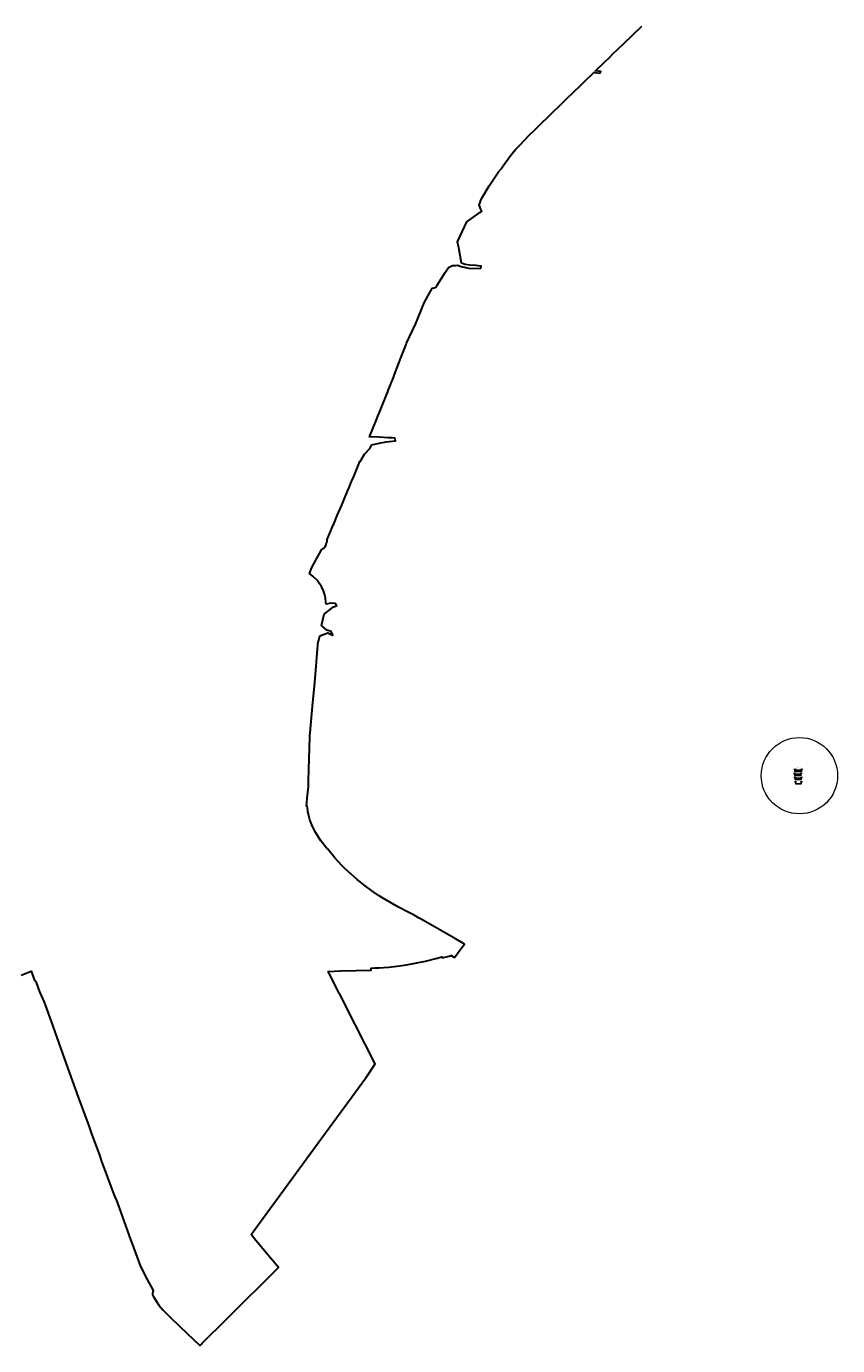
# Model space of a CAD drawing. Header units: inches. Extents: x 124567 to 140612, y 393451 to 405778.
# Tile 3 of 4: x 136360 to 140131, y 393511 to 399644. Entities that reach past the tile are written whole.
import ezdxf
from ezdxf.enums import TextEntityAlignment as Align

# ---------------------------------------------------------------- set-up
doc = ezdxf.new("R2010")
doc.units = ezdxf.units.IN
doc.header["$MEASUREMENT"] = 0
doc.linetypes.add('DGN Style 3', pattern=[281.779521, 201.271087, -80.508435])
doc.linetypes.add('DGN Style 6', pattern=[382.817607, 0.201271, -80.508435, 140.889761, -80.508435, 0.201271, -80.508435])
for name, color, linetype, lineweight in [('Br-aansl-leiding dwa', 30, 'DGN Style 3', 0), ('Br-aansl-leiding gem', 3, 'Continuous', 0), ('Br-aansl-leiding rwa', 4, 'Continuous', 0), ('Br-aansl-leiding srwa', 5, 'DGN Style 6', 0), ('Br-aansl-put dwa', 30, 'Continuous', 0), ('Br-aansl-put gem', 3, 'Continuous', 0), ('Br-aansl-put rwa', 4, 'Continuous', 0), ('Br-aansl-put srwa', 5, 'Continuous', 0), ('Br-text-aansl maatvoering', 7, 'Continuous', 0), ('Br-text-aansl opmerkingen', 7, 'Continuous', 0), ('Br-text-bob dwa', 30, 'DGN Style 3', 13), ('Br-text-bob gem', 3, 'Continuous', 13), ('Br-text-bob rwa', 4, 'Continuous', 13), ('Br-text-bob srwa', 5, 'DGN Style 6', 13), ('Br-text-strenglabel dwa', 30, 'DGN Style 3', 13), ('Br-text-strenglabel gem', 3, 'Continuous', 13), ('Br-text-strenglabel rwa', 4, 'Continuous', 13), ('Br-text-strenglabel srwa', 5, 'DGN Style 6', 13), ('gk-bgg-burg gem grens5', 3, 'Continuous', 30), ('Level 7', 7, 'Continuous', 0)]:
    doc.layers.add(name, color=color, linetype=linetype, lineweight=lineweight)
doc.styles.add('2.5mm_0', font='Arial.ttf')
doc.styles.get("Standard").update_dxf_attribs({"font": 'txt.shx'})
doc.styles.add('Style-ENGINEERING', font='ENGINEERING.shx')
doc.dimstyles.get("Standard").update_dxf_attribs({"dimtxt": 0.18, "dimasz": 0.18, "dimexe": 0.18, "dimexo": 0.0625, "dimgap": 0.09, "dimtad": 0, "dimtih": 1, "dimtoh": 1, "dimdec": 4, "dimzin": 0, "dimdsep": 46, "dimtxsty": 'Standard', "dimcen": 0.09, "dimadec": 0, "dimazin": 0, "dimtfac": 1, "dimtdec": 4, "dimtofl": 0, "dimtmove": 0, "dimatfit": 3, "dimfxl": 0, "dimtolj": 1, "dimtzin": 0, "dimarcsym": 0})

# ---------------------------------------------------------------- blocks, each defined once
blk = doc.blocks.new('Br0-P6 gem')
at = {"layer": 'Br-aansl-put gem', "color": 3, "linetype": 'Continuous', "lineweight": 0, "flags": 128}
blk.add_lwpolyline([(-0.5, 0.5), (0.5, 0.5), (0.5, -0.5), (-0.5, -0.5), (-0.5, 0.5)], close=True, dxfattribs=at)
at = {"layer": 'Br-aansl-put gem', "color": 3, "linetype": 'Continuous', "lineweight": 0}
blk.add_circle((0, 0), 0.025, dxfattribs=at)
blk = doc.blocks.new('Br0-tekst-geg10')
at = {"layer": 'Br-aansl-leiding gem', "color": 3}
for p, q in [((0.3, 1.3), (-0.1, 1.3)), ((0.3, -1.4), (-0.1, -1.4))]:
    blk.add_line(p, q, dxfattribs=at)
at = {"layer": 'Br-aansl-leiding gem', "color": 3, "flags": 128}
blk.add_lwpolyline([(1.3, 0.8), (6, 0.8)], dxfattribs=at)
at = {"layer": 'Br-aansl-leiding gem', "color": 3, "extrusion": (0, 0, -1)}
blk.add_arc((0.1, -0.1), 1.35, 270, 90, dxfattribs=at)
at = {"layer": 'Br-aansl-leiding gem', "color": 3}
blk.add_arc((0.3, -0.1), 1.35, 270, 90, dxfattribs=at)
at = {"layer": 'Br-aansl-leiding gem', "color": 3, "insert": (3.7, -0.2), "char_height": 0.5, "attachment_point": 8, "line_spacing_factor": 0.6, "style": 'Style-ENGINEERING'}
blk.add_mtext('Afm.Put:\\P', dxfattribs=at)
at = {"layer": 'Br-aansl-leiding gem', "color": 3, "style": 'Style-ENGINEERING'}
for tag, p in [('Br0-tekst-geg10_31011', (0, -0.2)), ('Br0-tekst-geg10_31006', (3.1, 1.1)), ('Br0-tekst-geg10_31008', (3.8, -0.9))]:
    blk.add_attdef(tag, text='', height=0.5, dxfattribs=at).set_placement(p, align=Align.CENTER)
blk = doc.blocks.new('Br0-tekst-geg01')
at = {"layer": 'Br-text-strenglabel gem', "linetype": 'Continuous', "lineweight": 0, "style": 'Style-ENGINEERING'}
blk.add_text('RO 500_ BT 2009', height=0.5, dxfattribs=at).set_placement((0, 0.2), align=Align.CENTER)
blk = doc.blocks.new('Br0-tekst-gegbob3')
at = {"layer": 'Br-text-bob gem', "lineweight": 0, "style": 'Style-ENGINEERING'}
blk.add_attdef('Br0-tekst-gegbob3_31035', text='', height=0.5, dxfattribs=at).set_placement((-0.5, 0.2), align=Align.RIGHT)
blk = doc.blocks.new('Br0-tekst-gegbob1')
at = {"layer": 'Br-text-bob gem', "lineweight": 0, "style": 'Style-ENGINEERING'}
blk.add_attdef('Br0-tekst-gegbob1_31037', (0.5, 0.25), '', height=0.5, dxfattribs=at)
blk = doc.blocks.new('Br0-P6 dwa')
at = {"layer": 'Br-aansl-put dwa', "flags": 128}
blk.add_lwpolyline([(-0.5, 0.5), (0.5, 0.5), (0.5, -0.5), (-0.5, -0.5), (-0.5, 0.5)], close=True, dxfattribs=at)
at = {"layer": 'Br-aansl-put dwa'}
blk.add_circle((0, 0), 0.025, dxfattribs=at)
blk = doc.blocks.new('Br0-tekst-geg11')
at = {"layer": 'Br-aansl-leiding gem', "color": 30}
for p, q in [((0.3, 1.3), (-0.1, 1.3)), ((0.3, -1.4), (-0.1, -1.4))]:
    blk.add_line(p, q, dxfattribs=at)
at = {"layer": 'Br-aansl-leiding gem', "color": 30, "flags": 128}
blk.add_lwpolyline([(1.3, 0.8), (6, 0.8)], dxfattribs=at)
at = {"layer": 'Br-aansl-leiding gem', "color": 30, "extrusion": (0, 0, -1)}
blk.add_arc((0.1, -0.1), 1.35, 270, 90, dxfattribs=at)
at = {"layer": 'Br-aansl-leiding gem', "color": 30}
blk.add_arc((0.3, -0.1), 1.35, 270, 90, dxfattribs=at)
at = {"layer": 'Br-aansl-leiding gem', "color": 30, "insert": (3.7, -0.2), "char_height": 0.5, "attachment_point": 8, "line_spacing_factor": 0.6, "style": 'Style-ENGINEERING'}
blk.add_mtext('Afm.Put:\\P', dxfattribs=at)
at = {"layer": 'Br-aansl-leiding gem', "color": 30, "style": 'Style-ENGINEERING'}
for tag, p in [('Br0-tekst-geg11_31069', (0, -0.2)), ('Br0-tekst-geg11_31064', (3.1, 1.1)), ('Br0-tekst-geg11_31066', (3.8, -0.9))]:
    blk.add_attdef(tag, text='', height=0.5, dxfattribs=at).set_placement(p, align=Align.CENTER)
blk = doc.blocks.new('Br0-tekst-geg02')
at = {"layer": 'Br-text-strenglabel dwa', "lineweight": 0, "style": 'Style-ENGINEERING'}
blk.add_text('EI 300/450 BT 2009', height=0.5, dxfattribs=at).set_placement((0, 0.2), align=Align.CENTER)
blk = doc.blocks.new('Br0-P6 rwa')
at = {"layer": 'Br-aansl-put rwa', "flags": 128}
blk.add_lwpolyline([(-0.5, 0.5), (0.5, 0.5), (0.5, -0.5), (-0.5, -0.5), (-0.5, 0.5)], close=True, dxfattribs=at)
at = {"layer": 'Br-aansl-put rwa'}
blk.add_circle((0, 0), 0.025, dxfattribs=at)
blk = doc.blocks.new('Br0-tekst-geg05_172')
at = {"layer": 'Br-text-strenglabel rwa', "lineweight": 0, "style": 'Style-ENGINEERING'}
blk.add_text('RO 250 PVC 2009', height=0.5, dxfattribs=at).set_placement((0, 0.2), align=Align.CENTER)
blk = doc.blocks.new('Br0-tekst-geg12')
at = {"layer": 'Br-aansl-leiding gem', "color": 4}
for p, q in [((0.3, 1.3), (-0.1, 1.3)), ((0.3, -1.4), (-0.1, -1.4))]:
    blk.add_line(p, q, dxfattribs=at)
at = {"layer": 'Br-aansl-leiding gem', "color": 4, "flags": 128}
blk.add_lwpolyline([(1.3, 0.8), (6, 0.8)], dxfattribs=at)
at = {"layer": 'Br-aansl-leiding gem', "color": 4, "extrusion": (0, 0, -1)}
blk.add_arc((0.1, -0.1), 1.35, 270, 90, dxfattribs=at)
at = {"layer": 'Br-aansl-leiding gem', "color": 4}
blk.add_arc((0.3, -0.1), 1.35, 270, 90, dxfattribs=at)
at = {"layer": 'Br-aansl-leiding gem', "color": 4, "insert": (3.7, -0.2), "char_height": 0.5, "attachment_point": 8, "line_spacing_factor": 0.6, "style": 'Style-ENGINEERING'}
blk.add_mtext('Afm.Put:\\P', dxfattribs=at)
at = {"layer": 'Br-aansl-leiding gem', "color": 4, "style": 'Style-ENGINEERING'}
for tag, p in [('Br0-tekst-geg12_31123', (0, -0.2)), ('Br0-tekst-geg12_31118', (3.1, 1.1)), ('Br0-tekst-geg12_31120', (3.8, -0.9))]:
    blk.add_attdef(tag, text='', height=0.5, dxfattribs=at).set_placement(p, align=Align.CENTER)
blk = doc.blocks.new('Br0-tekst-gegbob2')
at = {"layer": 'Br-text-bob rwa', "lineweight": 0, "style": 'Style-ENGINEERING'}
blk.add_attdef('Br0-tekst-gegbob2_31140', text='', height=0.5, dxfattribs=at).set_placement((-0.5, 0.2), align=Align.RIGHT)
blk = doc.blocks.new('Br0-P6 srwa')
at = {"layer": 'Br-aansl-put srwa', "flags": 128}
blk.add_lwpolyline([(-0.5, 0.5), (0.5, 0.5), (0.5, -0.5), (-0.5, -0.5), (-0.5, 0.5)], close=True, dxfattribs=at)
at = {"layer": 'Br-aansl-put srwa'}
blk.add_circle((0, 0), 0.025, dxfattribs=at)
blk = doc.blocks.new('Br0-tekst-geg08_1')
at = {"layer": 'Br-text-strenglabel srwa', "lineweight": 0, "style": 'Style-ENGINEERING'}
blk.add_text('RO _63 HDPE 2009', height=0.5, dxfattribs=at).set_placement((0, 0.2), align=Align.CENTER)
blk = doc.blocks.new('Br0-tekst-geg13')
at = {"layer": 'Br-aansl-leiding gem', "color": 5}
for p, q in [((0.3, 1.3), (-0.1, 1.3)), ((0.3, -1.4), (-0.1, -1.4))]:
    blk.add_line(p, q, dxfattribs=at)
at = {"layer": 'Br-aansl-leiding gem', "color": 5, "flags": 128}
blk.add_lwpolyline([(1.3, 0.8), (6, 0.8)], dxfattribs=at)
at = {"layer": 'Br-aansl-leiding gem', "color": 5, "extrusion": (0, 0, -1)}
blk.add_arc((0.1, -0.1), 1.35, 270, 90, dxfattribs=at)
at = {"layer": 'Br-aansl-leiding gem', "color": 5}
blk.add_arc((0.3, -0.1), 1.35, 270, 90, dxfattribs=at)
at = {"layer": 'Br-aansl-leiding gem', "color": 5, "insert": (3.7, -0.2), "char_height": 0.5, "attachment_point": 8, "line_spacing_factor": 0.6, "style": 'Style-ENGINEERING'}
blk.add_mtext('Afm.Put:\\P', dxfattribs=at)
at = {"layer": 'Br-aansl-leiding gem', "color": 5, "style": 'Style-ENGINEERING'}
for tag, p in [('Br0-tekst-geg13_31174', (0, -0.2)), ('Br0-tekst-geg13_31169', (3.1, 1.1)), ('Br0-tekst-geg13_31171', (3.8, -0.9))]:
    blk.add_attdef(tag, text='', height=0.5, dxfattribs=at).set_placement(p, align=Align.CENTER)
blk = doc.blocks.new('*D761')
at = {"layer": 'Defpoints', "color": 0, "linetype": 'Continuous'}
for p in [(139934.5, 396129.8), (139960.8, 396129.8), (139960.8, 396122.2)]:
    blk.add_point(p, dxfattribs=at)
at = {"layer": 'Level 7', "color": 7, "linetype": 'Continuous', "lineweight": 0}
for p, q in [((139934.5, 396128.6), (139934.5, 396121.6)), ((139960.8, 396128.5), (139960.8, 396121.6))]:
    blk.add_line(p, q, dxfattribs=at)
at = {"layer": 'Level 7', "color": 0, "linetype": 'Continuous', "lineweight": -2}
blk.add_line((139935.7, 396122.2), (139959.5, 396122.2), dxfattribs=at)
at = {"layer": 'Level 7', "color": 0, "linetype": 'Continuous'}
for points in [[(139935.7, 396122.4), (139935.7, 396122), (139934.5, 396122.2)], [(139959.5, 396122.4), (139959.5, 396122), (139960.8, 396122.2)]]:
    blk.add_solid(points, dxfattribs=at)
at = {"layer": 'Level 7', "color": 0, "linetype": 'Continuous', "lineweight": 0, "insert": (139947.6, 396123.5), "char_height": 1.25, "attachment_point": 5, "rotation": 359.94551, "style": '2.5mm_0'}
blk.add_mtext('\\H1.25;26.29', dxfattribs=at)
blk = doc.blocks.new('*D762')
at = {"layer": 'Defpoints', "color": 0, "linetype": 'Continuous'}
for p in [(139930.8, 396187.4), (139962.7, 396187.4), (139962.7, 396179.4)]:
    blk.add_point(p, dxfattribs=at)
at = {"layer": 'Level 7', "color": 7, "linetype": 'Continuous', "lineweight": 0}
for p, q in [((139930.8, 396186.1), (139930.8, 396178.8)), ((139962.7, 396186.1), (139962.7, 396178.8))]:
    blk.add_line(p, q, dxfattribs=at)
at = {"layer": 'Level 7', "color": 0, "linetype": 'Continuous', "lineweight": -2}
blk.add_line((139932.1, 396179.4), (139961.5, 396179.4), dxfattribs=at)
at = {"layer": 'Level 7', "color": 0, "linetype": 'Continuous'}
for points in [[(139932.1, 396179.7), (139932.1, 396179.2), (139930.8, 396179.4)], [(139961.5, 396179.7), (139961.5, 396179.2), (139962.7, 396179.4)]]:
    blk.add_solid(points, dxfattribs=at)
at = {"layer": 'Level 7', "color": 0, "linetype": 'Continuous', "lineweight": 0, "insert": (139946.8, 396180.7), "char_height": 1.25, "attachment_point": 5, "style": '2.5mm_0'}
blk.add_mtext('\\H1.25;31.89', dxfattribs=at)
blk = doc.blocks.new('*D763')
at = {"layer": 'Defpoints', "color": 0, "linetype": 'Continuous'}
for p in [(139929.7, 396168.6), (139960, 396168.6), (139960, 396161.1)]:
    blk.add_point(p, dxfattribs=at)
at = {"layer": 'Level 7', "color": 7, "linetype": 'Continuous', "lineweight": 0}
for p, q in [((139929.7, 396167.3), (139929.7, 396160.5)), ((139960, 396167.3), (139960, 396160.5))]:
    blk.add_line(p, q, dxfattribs=at)
at = {"layer": 'Level 7', "color": 0, "linetype": 'Continuous', "lineweight": -2}
blk.add_line((139930.9, 396161.1), (139958.8, 396161.1), dxfattribs=at)
at = {"layer": 'Level 7', "color": 0, "linetype": 'Continuous'}
for points in [[(139930.9, 396161.3), (139930.9, 396160.9), (139929.7, 396161.1)], [(139958.8, 396161.3), (139958.8, 396160.9), (139960, 396161.1)]]:
    blk.add_solid(points, dxfattribs=at)
at = {"layer": 'Level 7', "color": 0, "linetype": 'Continuous', "lineweight": 0, "insert": (139944.8, 396162.4), "char_height": 1.25, "attachment_point": 5, "style": '2.5mm_0'}
blk.add_mtext('\\H1.25;30.37', dxfattribs=at)
blk = doc.blocks.new('*D764')
at = {"layer": 'Defpoints', "color": 0, "linetype": 'Continuous'}
for p in [(139931.3, 396150), (139961.7, 396150), (139961.7, 396142.2)]:
    blk.add_point(p, dxfattribs=at)
at = {"layer": 'Level 7', "color": 7, "linetype": 'Continuous', "lineweight": 0}
for p, q in [((139931.3, 396148.7), (139931.3, 396141.5)), ((139961.7, 396148.7), (139961.7, 396141.5))]:
    blk.add_line(p, q, dxfattribs=at)
at = {"layer": 'Level 7', "color": 0, "linetype": 'Continuous', "lineweight": -2}
blk.add_line((139932.6, 396142.2), (139960.4, 396142.2), dxfattribs=at)
at = {"layer": 'Level 7', "color": 0, "linetype": 'Continuous'}
for points in [[(139932.6, 396142.4), (139932.6, 396142), (139931.3, 396142.2)], [(139960.4, 396142.4), (139960.4, 396142), (139961.7, 396142.2)]]:
    blk.add_solid(points, dxfattribs=at)
at = {"layer": 'Level 7', "color": 0, "linetype": 'Continuous', "lineweight": 0, "insert": (139946.5, 396143.4), "char_height": 1.25, "attachment_point": 5, "style": '2.5mm_0'}
blk.add_mtext('\\H1.25;30.37', dxfattribs=at)

msp = doc.modelspace()

# ---------------------------------------------------------------- linework, layer by layer
at = {"layer": 'Br-aansl-leiding dwa', "flags": 128}
msp.add_lwpolyline([(139929.656, 396168.575), (139960.025, 396168.575)], dxfattribs=at)
at = {"layer": 'Br-aansl-leiding gem', "flags": 128}
msp.add_lwpolyline([(139930.839, 396187.353), (139962.725, 396187.353)], dxfattribs=at)
at = {"layer": 'Br-aansl-leiding rwa', "flags": 128}
msp.add_lwpolyline([(139931.309, 396149.97), (139961.679, 396149.97)], dxfattribs=at)
at = {"layer": 'Br-aansl-leiding srwa', "flags": 128}
msp.add_lwpolyline([(139934.477, 396129.814), (139960.762, 396129.789)], dxfattribs=at)
at = {"layer": 'Br-text-aansl maatvoering'}
msp.add_circle((139953.183, 396160.471), 177.443, dxfattribs=at)
at = {"layer": 'gk-bgg-burg gem grens5', "color": 3, "linetype": 'Continuous', "lineweight": 30, "flags": 128}
msp.add_lwpolyline([(136335.267, 395232.984), (136381.941, 395251.396), (136396.447, 395212.17), (136403.788, 395204.282), (136421.454, 395155.933), (136442.29, 395106.764), (136480.761, 395000), (136493.332, 394965.113), (136545.199, 394820.926), (136601.004, 394666.175), (136649.605, 394532.374), (136661.405, 394500), (136699.156, 394396.432), (136708.219, 394371.569), (136766.203, 394212.832), (136781.932, 394177.057), (136845.841, 394000), (136847.437, 393995.579), (136890.466, 393878.228), (136920.993, 393817.67), (136948.821, 393767.095), (136946.432, 393752.58), (136946.572, 393746.977), (136949.616, 393740.174), (136976.096, 393699.328), (136996.408, 393675.14), (137000, 393671.514), (137024.763, 393646.516), (137074.999, 393598.312), (137166.356, 393510.68), (137169.53, 393513.842), (137170.575, 393514.882), (137177.016, 393521.298), (137292.072, 393635.881), (137532.304, 393874.558), (137427.183, 394000), (137404.242, 394027.376), (137750.722, 394500), (137874.11, 394668.31), (137933.234, 394748.959), (137939.147, 394757.024), (137981.579, 394820.014), (137889.886, 395000), (137814.758, 395147.47), (137813.584, 395149.774), (137769.034, 395237.224), (137762.018, 395250.638), (137820.247, 395252.485), (137962.474, 395256.912), (137962.15, 395265.679), (137979.83, 395266.425), (137994.831, 395267.029), (138000, 395267.269), (138019.561, 395268.178), (138044.218, 395270.205), (138068.891, 395272.645), (138117.967, 395279.465), (138166.507, 395288.304), (138214.622, 395298.831), (138262.715, 395310.409), (138291.744, 395317.783), (138292.474, 395314.145), (138331.025, 395323.235), (138334.773, 395324.119), (138349.562, 395314.875), (138389.197, 395367.953), (138390.283, 395369.408), (138396.527, 395377.77), (138384.442, 395385.556), (138354.439, 395402.561), (138292.858, 395437.464), (138249.623, 395461.912), (138192.451, 395494.242), (138182.268, 395500), (138162.342, 395511.268), (138134.386, 395525.565), (138089.059, 395548.745), (138020.527, 395589.433), (138012.161, 395594.4), (138000, 395602.349), (137970.377, 395621.712), (137934.466, 395647.772), (137897.412, 395678.128), (137868.033, 395703.786), (137865.248, 395706.219), (137831.39, 395738.578), (137806.025, 395764.767), (137793.329, 395777.875), (137760.602, 395818.15), (137758.65, 395820.553), (137729.072, 395858.319), (137702.058, 395900.031), (137686.128, 395931.859), (137678.119, 395955.155), (137673.034, 395973.105), (137668.744, 395993.394), (137668.004, 396000), (137665.861, 396019.146), (137662.001, 396019.267), (137667.298, 396071.075), (137671.016, 396107.436), (137671.741, 396135.999), (137673.1, 396189.501), (137677.169, 396339.875), (137677.379, 396347.635), (137677.415, 396348.962), (137679.026, 396358.928), (137691.936, 396500), (137699.014, 396577.352), (137706.442, 396668.665), (137709.975, 396712.095), (137715.956, 396783.965), (137718.359, 396783.82), (137723.805, 396810.494), (137761.368, 396824.136), (137783.536, 396814.114), (137784.431, 396813.71), (137777.163, 396830.512), (137757.259, 396836.451), (137757.213, 396836.465), (137757.102, 396836.498), (137731.069, 396859.088), (137744.281, 396911.01), (137744.358, 396911.311), (137787.649, 396944.964), (137788.128, 396945.336), (137788.563, 396945.489), (137800.507, 396949.686), (137802.562, 396950.408), (137798.636, 396959.913), (137796.059, 396960.131), (137793.035, 396960.387), (137775.046, 396961.909), (137753.206, 396957.79), (137752.35, 396966.153), (137750.241, 396986.77), (137747.273, 397000), (137747.15, 397000.55), (137744.81, 397010.984), (137740.647, 397020.592), (137732.495, 397039.409), (137721.635, 397055.943), (137715.484, 397065.319), (137692.831, 397086.317), (137675.422, 397100.489), (137686.808, 397128.491), (137731.5, 397209.863), (137742.671, 397218.8), (137743.54, 397219.495), (137749.081, 397225.597), (137753.303, 397233.503), (137754.552, 397244.342), (137758.133, 397248.302), (137757.959, 397259.287), (137781.33, 397313.846), (137790.091, 397334.364), (137805.115, 397369.557), (137824.376, 397414.862), (137832.106, 397433.119), (137842.382, 397457.384), (137852.625, 397482.51), (137859.93, 397500), (137871.821, 397528.469), (137881.524, 397551.698), (137910.48, 397620.84), (137911.132, 397621.925), (137931.656, 397656.042), (137955.898, 397681.647), (137965.309, 397698.295), (138000, 397705.71), (138031.817, 397712.511), (138075.786, 397717.798), (138074.673, 397722.683), (138072.942, 397730.283), (138060.922, 397730.878), (138040.114, 397731.908), (138000, 397733.894), (137955.192, 397736.112), (137986.226, 397811.232), (137997.345, 397839.386), (138000, 397846.109), (138015.357, 397884.999), (138035.362, 397934.737), (138039.294, 397944.674), (138039.8, 397945.954), (138041.861, 397951.162), (138052.352, 397977.672), (138052.501, 397978.049), (138057.058, 397989.562), (138061.094, 398000), (138075.851, 398038.162), (138091.149, 398077.717), (138100.969, 398103.126), (138125.064, 398165.468), (138127.41, 398170.639), (138169.599, 398263.591), (138205.378, 398350.78), (138207.228, 398355.29), (138227.816, 398392.437), (138245.986, 398425.22), (138246.852, 398426.783), (138255.221, 398429.356), (138262.438, 398431.574), (138268.777, 398441.408), (138306.545, 398500), (138321.972, 398523.934), (138340.319, 398532.02), (138355.512, 398532.868), (138365.512, 398533.427), (138370.052, 398531.156), (138387.523, 398526.231), (138394.276, 398524.652), (138423.384, 398517.844), (138472.522, 398519.44), (138473.502, 398529.403), (138448.469, 398531.799), (138420.09, 398534.515), (138399.389, 398536.496), (138382.717, 398543.093), (138369.291, 398614.758), (138364.105, 398642.449), (138407.655, 398735.683), (138428.424, 398750.324), (138468.107, 398778.299), (138469.7, 398779.422), (138475.133, 398783.252), (138476.432, 398784.168), (138474.104, 398789.783), (138463.892, 398814.408), (138469.466, 398824.922), (138472.414, 398835.908), (138473.786, 398839.783), (138477.178, 398845.629), (138511.386, 398902.861), (138529.167, 398930.277), (138553.882, 398968.383), (138566.5, 398982.585), (138578.758, 399000), (138611.265, 399046.183), (138633.219, 399071.426), (138653.213, 399092.103), (138699.113, 399139.574), (138720.173, 399160), (138734.67, 399174.3), (138805.792, 399244.452), (138840.698, 399278.364), (138840.849, 399278.511), (138874.098, 399310.76), (138898.279, 399333.546), (138898.334, 399333.599), (138938.982, 399372.997), (138947.354, 399381.333), (138998.404, 399430.65), (139000, 399430.408), (139003.83, 399429.828), (139024.501, 399426.699), (139029.719, 399433.985), (139005.627, 399437.598), (139048.886, 399479.561), (139069.956, 399500), (139085.029, 399514.621), (139134.194, 399561.593), (139220.645, 399644.659)], dxfattribs=at)

# ---------------------------------------------------------------- block references
at = {"layer": 'Br-aansl-leiding gem', "color": 30}
for p, values in [((139929.134, 396171.79), {'Br0-tekst-geg11_31064': '13.00', 'Br0-tekst-geg11_31066': '1000x1000', 'Br0-tekst-geg11_31069': 'B0001'}), ((139960.025, 396171.79), {'Br0-tekst-geg11_31064': '13.00', 'Br0-tekst-geg11_31066': '1000x1000', 'Br0-tekst-geg11_31069': 'B0002'})]:
    msp.add_blockref('Br0-tekst-geg11', p, dxfattribs=at).add_auto_attribs(values)
at = {"layer": 'Br-aansl-leiding gem', "color": 3}
for p, values in [((139931.443, 396190.62), {'Br0-tekst-geg10_31006': '12.00', 'Br0-tekst-geg10_31008': '_800x800_', 'Br0-tekst-geg10_31011': 'A0001'}), ((139962.899, 396190.62), {'Br0-tekst-geg10_31006': '12.00', 'Br0-tekst-geg10_31008': '_800x800_', 'Br0-tekst-geg10_31011': 'A0002'})]:
    msp.add_blockref('Br0-tekst-geg10', p, dxfattribs=at).add_auto_attribs(values)
at = {"layer": 'Br-aansl-leiding gem', "color": 4}
for p, values in [((139931.049, 396152.707), {'Br0-tekst-geg12_31118': '11.00', 'Br0-tekst-geg12_31120': '__RO_800_', 'Br0-tekst-geg12_31123': 'C0001'}), ((139961.418, 396152.707), {'Br0-tekst-geg12_31118': '11.00', 'Br0-tekst-geg12_31120': '__RO_800_', 'Br0-tekst-geg12_31123': 'C0002'})]:
    msp.add_blockref('Br0-tekst-geg12', p, dxfattribs=at).add_auto_attribs(values)
at = {"layer": 'Br-aansl-leiding gem', "color": 5}
for p, values in [((139933.565, 396132.614), {'Br0-tekst-geg13_31169': '12.00', 'Br0-tekst-geg13_31171': '_RO_1000_', 'Br0-tekst-geg13_31174': 'D0001'}), ((139961.023, 396132.614), {'Br0-tekst-geg13_31169': '12.00', 'Br0-tekst-geg13_31171': '_RO_1000_', 'Br0-tekst-geg13_31174': 'D0002'})]:
    msp.add_blockref('Br0-tekst-geg13', p, dxfattribs=at).add_auto_attribs(values)
at = {"layer": 'Br-aansl-put dwa'}
for p in [(139929.656, 396168.575), (139960.025, 396168.575)]:
    msp.add_blockref('Br0-P6 dwa', p, dxfattribs=at)
at = {"layer": 'Br-aansl-put gem', "color": 3, "linetype": 'Continuous', "lineweight": 0}
for p in [(139930.839, 396187.353), (139962.725, 396187.353)]:
    msp.add_blockref('Br0-P6 gem', p, dxfattribs=at)
at = {"layer": 'Br-aansl-put rwa'}
for p in [(139931.309, 396149.97), (139961.679, 396149.97)]:
    msp.add_blockref('Br0-P6 rwa', p, dxfattribs=at)
at = {"layer": 'Br-aansl-put srwa'}
for p in [(139934.477, 396129.789), (139960.762, 396129.789)]:
    msp.add_blockref('Br0-P6 srwa', p, dxfattribs=at)
at = {"layer": 'Br-text-bob dwa', "lineweight": 0}
ref = msp.add_blockref('Br0-tekst-gegbob1', (139930.156, 396168.575), dxfattribs=at)
ref.add_attrib('Br0-tekst-gegbob1_31037', '10.00', (139930.656, 396168.825), dxfattribs={"lineweight": 0, "height": 0.5, "style": 'Style-ENGINEERING'})
ref = msp.add_blockref('Br0-tekst-gegbob3', (139959.525, 396168.575), dxfattribs=at)
ref.add_attrib('Br0-tekst-gegbob3_31035', '10.00', dxfattribs={"lineweight": 0, "height": 0.5, "style": 'Style-ENGINEERING'}).set_placement((139959.04, 396168.825), align=Align.RIGHT)
at = {"layer": 'Br-text-bob gem', "lineweight": 0}
for name, p, values in [('Br0-tekst-gegbob1', (139931.339, 396187.353), {'Br0-tekst-gegbob1_31037': '10.00'}), ('Br0-tekst-gegbob3', (139962.225, 396187.353), {'Br0-tekst-gegbob3_31035': '10.12'})]:
    msp.add_blockref(name, p, dxfattribs=at).add_auto_attribs(values)
at = {"layer": 'Br-text-bob rwa', "lineweight": 0}
ref = msp.add_blockref('Br0-tekst-gegbob1', (139931.809, 396149.97), dxfattribs=at)
ref.add_attrib('Br0-tekst-gegbob1_31037', '9.50_', (139932.309, 396150.22), dxfattribs={"lineweight": 0, "height": 0.5, "style": 'Style-ENGINEERING'})
msp.add_blockref('Br0-tekst-gegbob2', (139961.179, 396149.97), dxfattribs=at).add_auto_attribs({'Br0-tekst-gegbob2_31140': '9.55'})
at = {"layer": 'Br-text-bob srwa', "lineweight": 0}
ref = msp.add_blockref('Br0-tekst-gegbob1', (139934.977, 396129.789), dxfattribs=at)
ref.add_attrib('Br0-tekst-gegbob1_31037', '10.00', (139935.477, 396130.039), dxfattribs={"lineweight": 0, "height": 0.5, "style": 'Style-ENGINEERING'})
ref = msp.add_blockref('Br0-tekst-gegbob3', (139960.262, 396129.789), dxfattribs=at)
ref.add_attrib('Br0-tekst-gegbob3_31035', '10.00', dxfattribs={"lineweight": 0, "height": 0.5, "style": 'Style-ENGINEERING'}).set_placement((139959.777, 396130.039), align=Align.RIGHT)
at = {"layer": 'Br-text-strenglabel dwa', "lineweight": 0}
msp.add_blockref('Br0-tekst-geg02', (139944.84, 396168.575), dxfattribs=at)
at = {"layer": 'Br-text-strenglabel gem', "linetype": 'Continuous', "lineweight": 0}
msp.add_blockref('Br0-tekst-geg01', (139946.782, 396187.353), dxfattribs=at)
at = {"layer": 'Br-text-strenglabel rwa', "lineweight": 0}
msp.add_blockref('Br0-tekst-geg05_172', (139946.494, 396149.97), dxfattribs=at)
at = {"layer": 'Br-text-strenglabel srwa', "lineweight": 0}
msp.add_blockref('Br0-tekst-geg08_1', (139947.62, 396129.802), dxfattribs=at)

# ---------------------------------------------------------------- texts
at = {"layer": 'Br-text-aansl opmerkingen', "style": 'Style-ENGINEERING'}
msp.add_text('Dit is een voorbeeld van hoofdriool revisie', height=0.65, dxfattribs=at).set_placement((139959.233, 396198.485), align=Align.MIDDLE_RIGHT)

# ---------------------------------------------------------------- dimensions: what is measured, and where the dimension line sits
at = {"layer": 'Level 7', "linetype": 'Continuous', "lineweight": 0}
for base, p1, p2, picture, middle in [((139960.025, 396161.109), (139929.656, 396168.575), (139960.025, 396168.575), '*D763', (139944.84, 396162.373)), ((139962.725, 396179.443), (139930.839, 396187.353), (139962.725, 396187.353), '*D762', (139946.782, 396180.707)), ((139961.679, 396142.159), (139931.309, 396149.97), (139961.679, 396149.97), '*D764', (139946.494, 396143.423))]:
    dim = msp.add_linear_dim(base=base, p1=p1, p2=p2, text='\\H1.25;<>', dimstyle='Standard', override={"dimscale": 500, "dimtxt": 0.0025, "dimasz": 0.0025, "dimexe": 0.00125, "dimexo": 0.0025, "dimgap": 0.00125, "dimtad": 1, "dimtih": 0, "dimtoh": 0, "dimdec": 2, "dimzin": 3, "dimtxsty": '2.5mm_0', "dimclre": 7, "dimtdec": 2, "dimtofl": 1, "dimtmove": 1, "dimatfit": 1, "dimfrac": 2, "dimtolj": 0, "dimtzin": 3, "dimlwe": 0}, dxfattribs=at)
    dim.commit()
    dim.dimension.update_dxf_attribs({"geometry": picture, "text_midpoint": middle})
dim = msp.add_linear_dim(base=(139960.755, 396122.2), p1=(139934.477, 396129.814), p2=(139960.762, 396129.789), angle=359.9455057, text='\\H1.25;<>', dimstyle='Standard', override={"dimscale": 500, "dimtxt": 0.0025, "dimasz": 0.0025, "dimexe": 0.00125, "dimexo": 0.0025, "dimgap": 0.00125, "dimtad": 1, "dimtih": 0, "dimtoh": 0, "dimdec": 2, "dimzin": 3, "dimtxsty": '2.5mm_0', "dimclre": 7, "dimtdec": 2, "dimtofl": 1, "dimtmove": 1, "dimatfit": 1, "dimfrac": 2, "dimtolj": 0, "dimtzin": 3, "dimlwe": 0}, dxfattribs=at)
dim.commit()
dim.dimension.update_dxf_attribs({"geometry": '*D761', "text_midpoint": (139947.614, 396123.476)})

doc.saveas('drawing.dxf')
